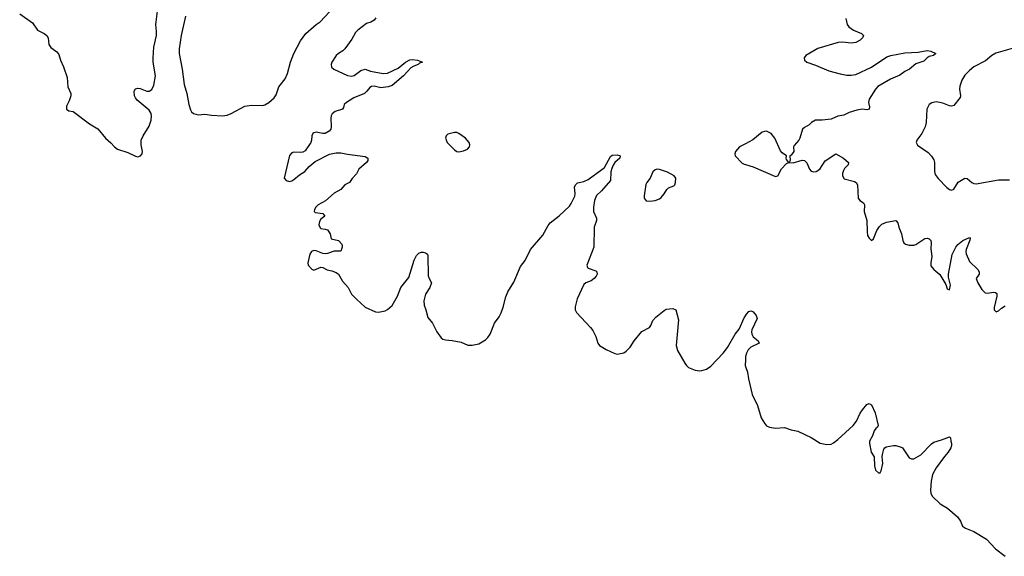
# Model space of a CAD drawing. Header units: inches. Extents: x 1678753 to 1858649, y 384643 to 522370.
# Tile 31 of 91: x 1733490 to 1742323, y 451157 to 455973. Entities that reach past the tile are written whole.
import ezdxf

# ---------------------------------------------------------------- set-up
doc = ezdxf.new("R2010")
doc.units = ezdxf.units.IN
doc.header["$MEASUREMENT"] = 0
doc.layers.add('B7435', color=7, linetype='Continuous')
doc.layers.add('B7445', color=7, linetype='Continuous')

msp = doc.modelspace()

# ---------------------------------------------------------------- linework, layer by layer
at = {"layer": 'B7435', "color": 6}
for points, elevation in [([(1733490, 456024.6), (1733603.6, 455943.6), (1733650, 455879.8), (1733710, 455847.8), (1733734, 455830), (1733744, 455810), (1733750.6, 455750), (1733770, 455724), (1733823.6, 455683.6), (1733841.1, 455661.1), (1733855.7, 455610), (1733882.3, 455550), (1733915.2, 455455.2), (1733922.9, 455370), (1733947.3, 455310), (1733947.9, 455290), (1733935.1, 455244.9), (1733910, 455196.8), (1733910.6, 455170), (1733930, 455154.9), (1733970, 455147.4), (1734117.3, 455037.3), (1734190, 454992.2), (1734260.8, 454910), (1734307.1, 454867.1), (1734339, 454830), (1734367.6, 454810), (1734460.4, 454780.4), (1734530, 454746.3), (1734550, 454742.8), (1734574, 454750), (1734587.8, 454770), (1734590.8, 454790), (1734580.8, 454850), (1734580.3, 454890), (1734598, 454930), (1734650, 455017.4), (1734669.9, 455070), (1734673.7, 455110), (1734670, 455131.4), (1734650, 455161), (1734543.7, 455250), (1734528.2, 455270), (1734519, 455290), (1734516.5, 455330), (1734528.7, 455351.3), (1734550, 455357), (1734570, 455355.1), (1734630, 455332), (1734650, 455331.5), (1734674.8, 455345.2), (1734693.6, 455386.4), (1734707.4, 455470), (1734687.6, 455590), (1734687.2, 455630), (1734694.8, 455725.2), (1734717.5, 455830), (1734718.7, 455870), (1734711.5, 455930), (1734724.8, 456050)], 200), ([(1734977, 456003), (1734939.1, 455830), (1734920.5, 455710), (1734919.4, 455670), (1734946.4, 455530), (1734964.5, 455390), (1734988.5, 455310), (1735007.8, 455212.2), (1735023.3, 455163.3), (1735030, 455146.3), (1735050, 455129.2), (1735090, 455119.1), (1735150, 455125.5), (1735210, 455115.2), (1735310.2, 455110.2), (1735350, 455117.1), (1735387.8, 455130), (1735510, 455197.2), (1735570, 455204.4), (1735670, 455201.1), (1735690, 455207.6), (1735725.4, 455230), (1735772.8, 455270), (1735790, 455299.5), (1735814.4, 455370), (1735870, 455442.7), (1735892.6, 455490), (1735918, 455590), (1735948, 455670), (1736010, 455783.9), (1736056.5, 455850), (1736149.7, 455930), (1736185.7, 455954.3), (1736270, 456044.2)], 200), ([(1736683.4, 455990), (1736670, 455969.6), (1736639.8, 455950), (1736602.4, 455937.6), (1736521.9, 455878.1), (1736502, 455858), (1736470, 455796.5), (1736405.8, 455710), (1736390, 455691.9), (1736350, 455669.5), (1736329.8, 455650.2), (1736290.7, 455590), (1736284.2, 455570), (1736287.6, 455547.6), (1736307.2, 455527.2), (1736430, 455470.7), (1736470, 455466.8), (1736490, 455473), (1736550, 455515.7), (1736589, 455529), (1736637.3, 455510), (1736750, 455490.5), (1736790, 455493.3), (1736883.7, 455536.3), (1736952.3, 455590), (1736991, 455611), (1737014, 455614), (1737058, 455610), (1737104.7, 455590), (1737077.6, 455582.4), (1737063.1, 455570), (1737024.6, 455555.4), (1737000.1, 455539.9), (1736934, 455470), (1736830, 455381.2), (1736795.3, 455370), (1736730, 455362.1), (1736670, 455374.9), (1736646.1, 455373.9), (1736630, 455365.3), (1736604.8, 455330), (1736582.6, 455310), (1736488, 455272), (1736421.2, 455230), (1736399.7, 455210), (1736394.4, 455185.6), (1736384.7, 455170), (1736318.9, 455150), (1736292.4, 455127.6), (1736283.3, 455110), (1736280.6, 455090), (1736285.4, 455010), (1736280.5, 454990), (1736266.8, 454973.2), (1736230, 454952.5), (1736210, 454951.1), (1736150, 454962), (1736130, 454957.7), (1736120.2, 454950), (1736111.9, 454930), (1736108.8, 454890), (1736100.9, 454870), (1736050, 454796.8), (1736030, 454784.4), (1736010, 454779.8), (1735950, 454784.4), (1735930, 454776.8), (1735910, 454754.3), (1735862, 454550), (1735880.5, 454530), (1735910, 454521.6), (1735930, 454526.3), (1735950, 454539.1), (1735999.6, 454580.4), (1736046.7, 454610), (1736085.3, 454654.7), (1736140.2, 454699.8), (1736270, 454765.5), (1736330, 454777.5), (1736370, 454779.1), (1736430, 454766), (1736590, 454744.5), (1736613.4, 454730), (1736612.4, 454710), (1736601.4, 454690), (1736532, 454630), (1736510, 454588), (1736472.5, 454547.5), (1736449.4, 454510.6), (1736406.7, 454490), (1736371.3, 454448.7), (1736310, 454415.8), (1736233.9, 454346.1), (1736166.9, 454310), (1736145.2, 454290), (1736134, 454270), (1736130.2, 454250), (1736141.5, 454241.5), (1736210, 454231.7), (1736226, 454210), (1736190, 454181.5), (1736178.7, 454161.3), (1736174.3, 454130), (1736184.5, 454104.5), (1736190, 454098.4), (1736230, 454094), (1736250, 454085.4), (1736264.6, 454070), (1736274.7, 454050), (1736285.1, 454005.1), (1736350, 453989.5), (1736378.8, 453958.8), (1736383.5, 453950), (1736383.3, 453930), (1736370, 453894.6), (1736310, 453896.4), (1736250, 453873.9), (1736230, 453870.7), (1736210, 453873.2), (1736150, 453896.9), (1736130, 453899.8), (1736106.9, 453893.1), (1736092.6, 453867.4), (1736075.4, 453790), (1736079, 453770), (1736110, 453732.7), (1736130, 453725), (1736190, 453752.9), (1736210, 453747.3), (1736247.3, 453727.3), (1736290, 453720.1), (1736330, 453704.3), (1736350.9, 453690), (1736387.1, 453627.1), (1736435.3, 453570), (1736467.7, 453510), (1736510, 453464.4), (1736590, 453393.8), (1736680.7, 453350), (1736710, 453346.3), (1736770, 453359), (1736790, 453370.2), (1736830, 453406.2), (1736877.7, 453490), (1736909.8, 453570), (1736980.6, 453659.4), (1737030, 453814.9), (1737050, 453856.4), (1737070, 453878), (1737090, 453884.9), (1737110, 453885.5), (1737130, 453879.3), (1737147, 453867), (1737152.3, 453852.3), (1737155.2, 453675.2), (1737162.5, 453650), (1737185.4, 453610), (1737170.6, 453570), (1737131.5, 453510), (1737116.6, 453450), (1737119.5, 453410), (1737133.8, 453370), (1737150, 453300.5), (1737193.4, 453250), (1737231.2, 453171.2), (1737270, 453118), (1737286.4, 453106.4), (1737310, 453098.7), (1737370, 453094.6), (1737450, 453078.3), (1737510, 453050.2), (1737550, 453052.3), (1737610, 453064.4), (1737670, 453099.6), (1737690, 453119.6), (1737710, 453150.2), (1737748.6, 453250), (1737790, 453305), (1737810, 453342.4), (1737828.1, 453391.9), (1737850, 453486.3), (1737868.8, 453530), (1737921.9, 453618.1), (1737983.1, 453756.9), (1738024.9, 453810), (1738072.1, 453910), (1738182, 454038), (1738230, 454124.4), (1738249.5, 454150.5), (1738330, 454212.9), (1738421.2, 454298.8), (1738438.2, 454321.8), (1738469.9, 454390), (1738473.5, 454413.5), (1738467.7, 454470), (1738474.5, 454490), (1738493, 454507), (1738550, 454519.7), (1738590, 454538.3), (1738713.1, 454626.9), (1738734.8, 454645.2), (1738790, 454743.6), (1738804.6, 454755.4), (1738850, 454758.6), (1738870, 454754.3), (1738876.4, 454750), (1738874.6, 454730), (1738828.8, 454691.2), (1738812.7, 454667.3), (1738801.6, 454638.4), (1738794.3, 454605.7), (1738789.2, 454530), (1738710, 454436.5), (1738664.5, 454395.5), (1738646.5, 454350), (1738638.1, 454290), (1738638.3, 454250), (1738664.5, 454190), (1738665.1, 454170), (1738644.4, 454110), (1738639.9, 453930), (1738576.3, 453770), (1738582.4, 453750), (1738590, 453743.5), (1738658.6, 453718.6), (1738668.7, 453710), (1738671.6, 453690), (1738662, 453670), (1738644.9, 453650), (1738616.4, 453630), (1738567.8, 453612.2), (1738550, 453596.3), (1738490, 453466.3), (1738474.1, 453394.1), (1738474, 453370), (1738485, 453345), (1738610.9, 453210.9), (1738630, 453182.4), (1738657.3, 453130), (1738676.5, 453070), (1738692.2, 453050), (1738750, 453012.9), (1738830, 452975.5), (1738850.5, 452970.5), (1738910, 452982.4), (1738930, 452996.4), (1738966.4, 453033.6), (1739001.8, 453090), (1739070, 453172.9), (1739138.4, 453210), (1739151.9, 453228.1), (1739168.5, 453271.5), (1739197.8, 453302.2), (1739270, 453364), (1739290, 453374), (1739350, 453380.7), (1739374.8, 453370), (1739399.5, 453279.5), (1739378, 453050), (1739390, 453004.4), (1739457, 452890), (1739470.4, 452870), (1739490, 452852.2), (1739550, 452826), (1739590, 452821.2), (1739610, 452824.7), (1739650, 452837.4), (1739690, 452864.4), (1739800.8, 452979.2), (1739839.4, 453030), (1739909.3, 453150), (1739943.6, 453196.4), (1739990, 453297), (1740000, 453313.7)], 200), ([(1740000, 454858.9), (1739945.8, 454830), (1739911.2, 454790), (1739904.1, 454770), (1739909.2, 454750), (1739970, 454685.2), (1739990, 454674.7), (1740000, 454671.9)], 300), ([(1740000, 452918.9), (1739996.6, 452870), (1740000, 452861.3)], 200)]:
    msp.add_lwpolyline(points, dxfattribs=dict(at, elevation=elevation))
at = {"layer": 'B7435', "color": 6, "elevation": 300}
for points in [[(1737390, 454960.3), (1737330, 454944.2), (1737315.8, 454930), (1737310.3, 454910), (1737325.3, 454870), (1737390, 454804.9), (1737410, 454790.3), (1737430, 454788), (1737470, 454795.6), (1737508.2, 454811.8), (1737526, 454830), (1737527, 454850), (1737520.7, 454870), (1737489.7, 454910), (1737430, 454952.2), (1737410, 454959.8)], [(1739210, 454629.9), (1739190, 454623.7), (1739170, 454606), (1739146.6, 454550), (1739114.9, 454510), (1739107.1, 454492.9), (1739091, 454391), (1739092.3, 454370), (1739110, 454348.1), (1739143.6, 454343.6), (1739190, 454349.5), (1739230, 454365.3), (1739243.6, 454376.4), (1739270, 454409.4), (1739294.3, 454450), (1739310, 454463.1), (1739357.6, 454482.4), (1739366, 454490), (1739374.5, 454510), (1739375.2, 454550), (1739361.8, 454570), (1739302.7, 454602.7), (1739230, 454628.1)]]:
    msp.add_lwpolyline(points, close=True, dxfattribs=at)
at = {"layer": 'B7445', "color": 6}
for points, elevation in [([(1740901.9, 455981.9), (1740914.4, 455930), (1740928.4, 455908.4), (1740970, 455877.9), (1741042.2, 455850), (1741058.3, 455830), (1741051.5, 455810), (1741030.7, 455790), (1740990, 455767.9), (1740950, 455762.3), (1740870, 455769.9), (1740833.2, 455766.8), (1740650, 455713.4), (1740540.7, 455650), (1740527.3, 455630), (1740530.2, 455610), (1740552.2, 455590), (1740630, 455564.1), (1740750, 455513.6), (1740850, 455485.2), (1740910, 455474.4), (1740950, 455473.9), (1740990, 455480.1), (1741130, 455545.4), (1741270, 455638.3), (1741305.1, 455650), (1741430, 455675.8), (1741550, 455681.1), (1741630, 455695.3), (1741663.8, 455690), (1741708.2, 455670), (1741687.7, 455650), (1741650, 455641.1), (1741631.2, 455630), (1741599.9, 455600.1), (1741530, 455576.8), (1741473.1, 455530), (1741430, 455508), (1741384.3, 455475.7), (1741301, 455439), (1741187.6, 455372.4), (1741166.9, 455350), (1741110, 455260.3), (1741105.3, 455230), (1741111.9, 455190), (1741108.9, 455170), (1741090, 455163.6), (1741048.6, 455168.6), (1740998.3, 455161.7), (1740930, 455139.4), (1740883.1, 455116.9), (1740830, 455105.8), (1740770, 455079.4), (1740690, 455071.1), (1740627.9, 455070), (1740592.6, 455050), (1740571.8, 455028.2), (1740530, 455005.9), (1740511.3, 454988.7), (1740489.6, 454910.4), (1740479.8, 454890), (1740436.5, 454843.5), (1740431.4, 454830), (1740434.6, 454790), (1740410, 454757.2), (1740398, 454750), (1740402, 454710), (1740394, 454690), (1740430, 454688.7), (1740509.3, 454710.7), (1740530, 454707.5), (1740550, 454687.3), (1740574.6, 454630), (1740590, 454611.9), (1740610, 454605.9), (1740635.7, 454610), (1740667.9, 454630), (1740714.4, 454705.6), (1740810, 454767.3), (1740879.8, 454730), (1740925.5, 454690), (1740922.3, 454670), (1740890, 454638.3), (1740879.6, 454620.4), (1740871.4, 454591.4), (1740871.1, 454570), (1740885.1, 454545.1), (1740979.5, 454519.5), (1740993.9, 454510), (1741004.8, 454490), (1741012.7, 454370), (1741026.2, 454350), (1741060.2, 454330), (1741068.7, 454310), (1741064.8, 454250), (1741090.7, 454170), (1741091.4, 454071.4), (1741095.8, 454035.8), (1741110, 454010.6), (1741130, 453990.8), (1741150, 454006.8), (1741180.5, 454079.5), (1741203.1, 454116.9), (1741223.1, 454136.9), (1741265, 454155), (1741350, 454170.6), (1741368.7, 454148.7), (1741377.7, 454110), (1741400.7, 454050), (1741411.7, 453990), (1741421, 453970), (1741436.5, 453956.5), (1741468.3, 453948.3), (1741510, 453947.7), (1741530, 453955.1), (1741610, 454007.7), (1741630, 454011.5), (1741650, 454005.9), (1741663.4, 453990), (1741665.9, 453970), (1741664.9, 453915.1), (1741671.3, 453848.7), (1741663.3, 453790), (1741664.9, 453764.9), (1741690.2, 453730), (1741745, 453685), (1741796.7, 453596.7), (1741810, 453556.3), (1741830, 453547.3), (1741840.3, 453590), (1741823, 453663), (1741822, 453690), (1741854.5, 453865.5), (1741886.5, 453930), (1741904.6, 453955.4), (1741949.5, 453990.5), (1742010, 454019.2), (1742016.1, 454010), (1742013.6, 453993.6), (1741980.6, 453910), (1741977.3, 453890), (1741980.1, 453870), (1742010, 453803.2), (1742086, 453730), (1742097.3, 453710), (1742097.3, 453690), (1742071.5, 453648.5), (1742084.4, 453610), (1742119.7, 453550), (1742150, 453522.5), (1742170, 453516.8), (1742230, 453526.9), (1742244.3, 453524.3), (1742254.9, 453514.9), (1742254.2, 453490), (1742230.8, 453390.8), (1742233, 453370), (1742248.9, 453350), (1742270, 453358.5), (1742296.4, 453383.6), (1742330, 453403.7)], 300), ([(1742393.9, 455713.9), (1742247.7, 455672.3), (1742211.8, 455650), (1742155.4, 455604.6), (1742050, 455549.2), (1742010, 455517.8), (1741970, 455476), (1741942.9, 455430), (1741924, 455376), (1741921.9, 455350), (1741929.7, 455290.3), (1741925.3, 455274.7), (1741870, 455203.7), (1741850, 455196.1), (1741830, 455198.8), (1741770, 455224.6), (1741710, 455236.7), (1741672.7, 455227.3), (1741649.1, 455210), (1741627.5, 455170), (1741620.3, 455050), (1741611.6, 455010), (1741581.9, 454950), (1741539.3, 454890), (1741531.3, 454870), (1741545.1, 454845.1), (1741639.6, 454779.6), (1741670, 454749.2), (1741690, 454714.3), (1741696.3, 454690), (1741696.3, 454610), (1741703.3, 454583.3), (1741728.7, 454548.7), (1741806.6, 454466.6), (1741830, 454448.5), (1741850, 454443.1), (1741870, 454450.6), (1741910, 454513.8), (1741970, 454549), (1741990, 454546.1), (1742030, 454512.2), (1742050, 454502.3), (1742070, 454499.9), (1742270, 454536.6), (1742370, 454536.6)], 400), ([(1740000, 454671.9), (1740070, 454651.8), (1740270, 454566.7), (1740290, 454572.7), (1740325.3, 454634.7), (1740370, 454680.7), (1740388.7, 454690), (1740370, 454718), (1740366.6, 454730), (1740369.3, 454750), (1740330, 454778.3), (1740316.4, 454796.4), (1740263.6, 454910), (1740230, 454952.4), (1740190, 454970.9), (1740170, 454970.4), (1740150, 454963.2), (1740065.9, 454894.1), (1740000, 454858.9)], 300), ([(1740000, 453313.7), (1740010, 453330.3), (1740030, 453352.2), (1740050, 453360.5), (1740057.3, 453357.3), (1740070.3, 453350.3), (1740097.6, 453317.6), (1740104.9, 453290), (1740059.2, 453190), (1740053.8, 453170), (1740056.4, 453150), (1740070, 453126.7), (1740115.2, 453090), (1740124.9, 453070), (1740050, 453033.7), (1740025.1, 453010), (1740010, 452980.4), (1740002.2, 452950), (1740000, 452918.9)], 200), ([(1740000, 452861.3), (1740020.2, 452810), (1740028.6, 452748.6), (1740061.3, 452610), (1740108.9, 452510), (1740140.6, 452400.6), (1740170, 452350.7), (1740188.9, 452328.9), (1740216.5, 452316.5), (1740270, 452307.9), (1740350, 452312.9), (1740411.5, 452291.5), (1740470, 452279.2), (1740590, 452224.3), (1740670, 452173.4), (1740730, 452160.2), (1740770, 452164), (1740790, 452173.8), (1740830, 452204.8), (1740967.8, 452330), (1740995.6, 452370), (1741030, 452442), (1741050, 452472), (1741090, 452518), (1741110, 452527.7), (1741130, 452514.8), (1741164.8, 452444.8), (1741192.2, 452330), (1741185.1, 452314.9), (1741170, 452303.6), (1741156, 452284), (1741140.7, 452239.3), (1741113.2, 452190), (1741112.6, 452170), (1741128.9, 452090), (1741156.4, 452050), (1741159.5, 451970), (1741166.7, 451930), (1741193.6, 451906.4), (1741210, 451906), (1741217.2, 451922.8), (1741231.6, 451990), (1741227, 452050), (1741229.6, 452070), (1741241.7, 452118.3), (1741249.7, 452130.3), (1741262.3, 452137.7), (1741330, 452151.7), (1741350.3, 452150.3), (1741396.7, 452136.7), (1741410.5, 452130), (1741470, 452041.6), (1741490, 452032.2), (1741510, 452032.9), (1741572.9, 452067.1), (1741670, 452165.8), (1741690, 452180.7), (1741759, 452201), (1741832, 452230), (1741839.3, 452219.3), (1741841.6, 452190), (1741850.3, 452170), (1741850.3, 452150), (1741842.6, 452130), (1741819.7, 452090), (1741786.2, 452053.8), (1741710.1, 451950), (1741679.8, 451890), (1741667.5, 451830), (1741659.4, 451750), (1741662.6, 451722.6), (1741675, 451695), (1741748.6, 451628.6), (1741812.2, 451590), (1741901.3, 451510), (1741930, 451470.7), (1741948.5, 451428.5), (1741974.8, 451410), (1742050, 451379.6), (1742162.6, 451310), (1742245, 451225), (1742330, 451156.5)], 200)]:
    msp.add_lwpolyline(points, dxfattribs=dict(at, elevation=elevation))

doc.saveas('drawing.dxf')
